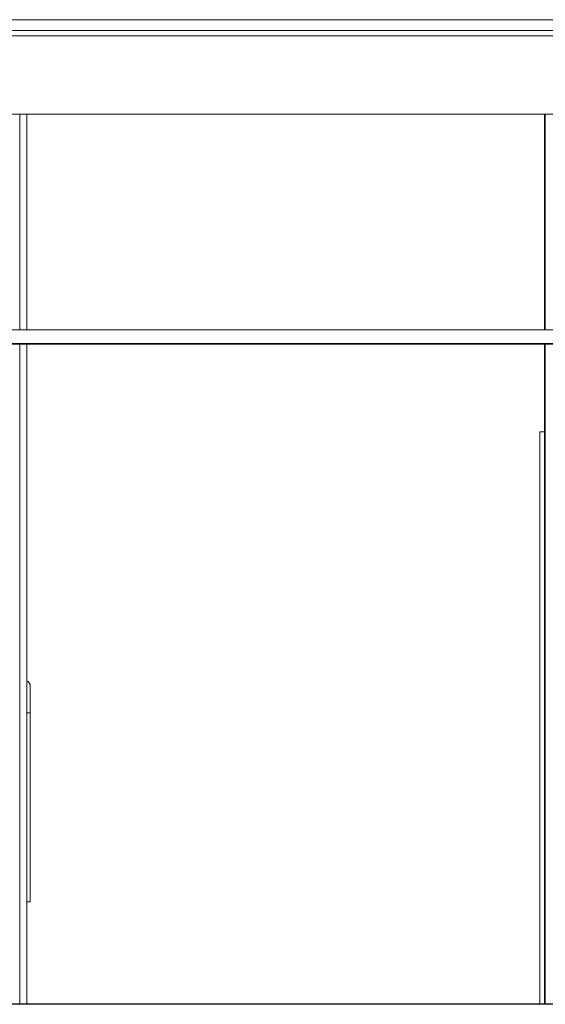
# Model space of a CAD drawing. Header units: millimetres. Extents: x -30280 to 309309, y -17460 to 4378.
# Tile 88 of 256: x 44775 to 46722, y -12544 to -8894. Entities that reach past the tile are written whole.
import ezdxf

# ---------------------------------------------------------------- set-up
doc = ezdxf.new("R2010")
doc.units = ezdxf.units.MM
doc.header["$MEASUREMENT"] = 0
doc.linetypes.add('Wipeout_Contour', pattern=[1000, 0, -1000])
for name, color, linetype, lineweight in [('P1_P2_PLANTA PRIMERA_2_10_ESTR_Fotjats_Pluma_Nº__1', 7, 'Continuous', 5), ('P1_P2_PLANTA PRIMERA_2_Nuevo_07_CR_Cel Ras pladur_Pluma_Nº__1', 7, 'Continuous', 5), ('P1_P2_PLANTA PRIMERA_2_Nuevo_07_CR_Cel Ras_lames_Pluma_Nº__1', 7, 'Continuous', 5), ('P1_P2_PLANTA PRIMERA_2_Nuevo_08_E_Envans secs_Pluma_Nº__1', 7, 'Continuous', 5), ('P1_P2_PLANTA PRIMERA_2_Nuevo_08_E_Envans secs_Pluma_Nº__47', 7, 'Continuous', 20), ('P1_P2_PLANTA PRIMERA_2_Nuevo_14_PAV_Soft Light Grey 0554_Pluma_Nº__29', 7, 'Continuous', 20)]:
    doc.layers.add(name, color=color, linetype=linetype, lineweight=lineweight)
doc.layers.add('P1_P2_PLANTA PRIMERA_2_Nuevo_08_E_Envans secs', color=7, linetype='Continuous')
doc.layers.add('P1_P2_PLANTA PRIMERA_2_Nuevo_09_EI_Mobiliari general', color=7, linetype='Continuous')
doc.layers.add('P1_P2_PLANTA PRIMERA_2_Nuevo_09_EI_Mobiliari general_Pluma_Nº__82', color=7, linetype='Continuous', lineweight=5, true_color=0xaaaaaa)

msp = doc.modelspace()

# ---------------------------------------------------------------- linework, layer by layer
at = {"layer": 'P1_P2_PLANTA PRIMERA_2_10_ESTR_Fotjats_Pluma_Nº__1', "color": 7, "linetype": 'Continuous', "lineweight": 5}
for p, q in [((73152, -8934.4), (36809, -8934.4)), ((73152, -8954.4), (36809, -8954.4))]:
    msp.add_line(p, q, dxfattribs=at)
at = {"layer": 'P1_P2_PLANTA PRIMERA_2_Nuevo_14_PAV_Soft Light Grey 0554_Pluma_Nº__29', "color": 7, "linetype": 'Continuous', "lineweight": 20}
msp.add_line((63956.3, -8894.4), (37833.9, -8894.4), dxfattribs=at)

# ---------------------------------------------------------------- wipeouts: each hides what was drawn before it
at = {"color": 254, "linetype": 'Wipeout_Contour', "lineweight": 0, "ltscale": 183267.647794}
msp.add_wipeout([(44775.1, -9244.4), (44775.1, -10044.4), (44802.1, -10044.4), (44802.1, -9244.4)], dxfattribs=at).dxf.layer = 'P1_P2_PLANTA PRIMERA_2_Nuevo_08_E_Envans secs'
at = {"color": 254, "linetype": 'Wipeout_Contour', "lineweight": 0, "ltscale": 190846.801732}
msp.add_wipeout([(46722.1, -10044.4), (46728.1, -10044.4), (46728.1, -9244.4), (46722.1, -9244.4)], dxfattribs=at).dxf.layer = 'P1_P2_PLANTA PRIMERA_2_Nuevo_08_E_Envans secs'
at = {"color": 254, "linetype": 'Wipeout_Contour', "lineweight": 0, "ltscale": 192365.926221}
msp.add_wipeout([(46722.1, -12542.4), (46728.1, -12542.4), (46728.1, -10097.4), (46722.1, -10097.4)], dxfattribs=at).dxf.layer = 'P1_P2_PLANTA PRIMERA_2_Nuevo_08_E_Envans secs'
at = {"color": 254, "linetype": 'Wipeout_Contour', "lineweight": 0, "ltscale": 185370.188123}
msp.add_wipeout([(44813.6, -12164.4), (44813.6, -11464.4), (44806.4, -11464.4), (44806.4, -12164.4)], dxfattribs=at).dxf.layer = 'P1_P2_PLANTA PRIMERA_2_Nuevo_09_EI_Mobiliari general'

# ---------------------------------------------------------------- next in the draw order: linework, layer by layer
at = {"layer": 'P1_P2_PLANTA PRIMERA_2_Nuevo_08_E_Envans secs_Pluma_Nº__47', "color": 7, "linetype": 'Continuous', "lineweight": 20}
msp.add_line((44775.1, -10044.4), (44775.1, -9244.4), dxfattribs=at)

# ---------------------------------------------------------------- next in the draw order: wipeouts: each hides what was drawn before it
at = {"color": 254, "linetype": 'Wipeout_Contour', "lineweight": 0, "ltscale": 190828.752934}
msp.add_wipeout([(46722.1, -9244.4), (46718.9, -9244.4), (46718.9, -10044.4), (46722.1, -10044.4)], dxfattribs=at).dxf.layer = 'P1_P2_PLANTA PRIMERA_2_Nuevo_08_E_Envans secs'
at = {"color": 254, "linetype": 'Wipeout_Contour', "lineweight": 0, "ltscale": 192348.01962}
msp.add_wipeout([(46722.1, -10097.4), (46718.9, -10097.4), (46718.9, -12542.4), (46722.1, -12542.4)], dxfattribs=at).dxf.layer = 'P1_P2_PLANTA PRIMERA_2_Nuevo_08_E_Envans secs'
at = {"color": 254, "linetype": 'Wipeout_Contour', "lineweight": 0, "ltscale": 185347.940087}
msp.add_wipeout([(44802.1, -11464.4), (44802.1, -12164.4), (44806.4, -12164.4), (44806.4, -11464.4)], dxfattribs=at).dxf.layer = 'P1_P2_PLANTA PRIMERA_2_Nuevo_09_EI_Mobiliari general'

# ---------------------------------------------------------------- next in the draw order: wipeouts: each hides what was drawn before it
at = {"color": 254, "linetype": 'Wipeout_Contour', "lineweight": 0, "ltscale": 187071.454193}
msp.add_wipeout([(46718.9, -9244.4), (44802.1, -9244.4), (44802.1, -10044.4), (46718.9, -10044.4)], dxfattribs=at).dxf.layer = 'P1_P2_PLANTA PRIMERA_2_Nuevo_08_E_Envans secs'
at = {"color": 254, "linetype": 'Wipeout_Contour', "lineweight": 0, "ltscale": 192447.626761}
msp.add_wipeout([(46701.6, -10422.4), (46701.6, -12542.4), (46718.9, -12542.4), (46718.9, -10422.4)], dxfattribs=at).dxf.layer = 'P1_P2_PLANTA PRIMERA_2_Nuevo_08_E_Envans secs'
at = {"color": 254, "linetype": 'Wipeout_Contour', "lineweight": 0, "ltscale": 184974.447713}
msp.add_wipeout([(44813.6, -11389.4), (44806.4, -11382.3), (44806.4, -11464.4), (44813.6, -11464.4)], dxfattribs=at).dxf.layer = 'P1_P2_PLANTA PRIMERA_2_Nuevo_09_EI_Mobiliari general'

# ---------------------------------------------------------------- next in the draw order: linework, layer by layer
at = {"layer": 'P1_P2_PLANTA PRIMERA_2_10_ESTR_Fotjats_Pluma_Nº__1', "color": 7, "linetype": 'Continuous', "lineweight": 5}
msp.add_line((63927.1, -9244.4), (36809, -9244.4), dxfattribs=at)
at = {"layer": 'P1_P2_PLANTA PRIMERA_2_Nuevo_07_CR_Cel Ras pladur_Pluma_Nº__1', "color": 7, "linetype": 'Continuous', "lineweight": 5, "flags": 128}
msp.add_lwpolyline([(46827.7, -10044.4), (46527.7, -10044.4), (46227.7, -10044.4), (45927.7, -10044.4), (45627.7, -10044.4), (45327.7, -10044.4), (45027.7, -10044.4), (44727.7, -10044.4), (44427.7, -10044.4), (44127.7, -10044.4), (43827.7, -10044.4), (43527.7, -10044.4), (43227.7, -10044.4), (42927.7, -10044.4), (42627.7, -10044.4), (42327.7, -10044.4)], dxfattribs=at)
at = {"layer": 'P1_P2_PLANTA PRIMERA_2_Nuevo_08_E_Envans secs_Pluma_Nº__47', "color": 7, "linetype": 'Continuous', "lineweight": 20}
for p, q in [((44802.1, -10044.4), (44802.1, -9244.4)), ((46718.9, -10044.4), (46718.9, -9244.4)), ((46722.1, -10044.4), (46722.1, -9244.4))]:
    msp.add_line(p, q, dxfattribs=at)

# ---------------------------------------------------------------- next in the draw order: wipeouts: each hides what was drawn before it
at = {"color": 254, "linetype": 'Wipeout_Contour', "lineweight": 0, "ltscale": 184919.580293}
msp.add_wipeout([(44806.4, -11382.3), (44813.6, -11389.4), (44813.6, -11358.3), (44806.4, -11348.3)], dxfattribs=at).dxf.layer = 'P1_P2_PLANTA PRIMERA_2_Nuevo_09_EI_Mobiliari general'

# ---------------------------------------------------------------- next in the draw order: wipeouts: each hides what was drawn before it
at = {"color": 254, "linetype": 'Wipeout_Contour', "lineweight": 0, "ltscale": 184950.152573}
msp.add_wipeout([(44806.4, -11382.3), (44802.1, -11381.3), (44802.1, -11464.4), (44806.4, -11464.4)], dxfattribs=at).dxf.layer = 'P1_P2_PLANTA PRIMERA_2_Nuevo_09_EI_Mobiliari general'

# ---------------------------------------------------------------- next in the draw order: wipeouts: each hides what was drawn before it
at = {"color": 254, "linetype": 'Wipeout_Contour', "lineweight": 0, "ltscale": 184892.487842}
msp.add_wipeout([(44802.1, -11346.9), (44802.1, -11381.3), (44806.4, -11382.3), (44806.4, -11348.3)], dxfattribs=at).dxf.layer = 'P1_P2_PLANTA PRIMERA_2_Nuevo_09_EI_Mobiliari general'

# ---------------------------------------------------------------- next in the draw order: wipeouts: each hides what was drawn before it
at = {"color": 254, "linetype": 'Wipeout_Contour', "lineweight": 0, "ltscale": 184848.796581}
msp.add_wipeout([(44802.1, -10097.4), (44775.1, -10097.4), (44775.1, -12542.4), (44802.1, -12542.4)], dxfattribs=at).dxf.layer = 'P1_P2_PLANTA PRIMERA_2_Nuevo_08_E_Envans secs'

# ---------------------------------------------------------------- next in the draw order: linework, layer by layer
at = {"layer": 'P1_P2_PLANTA PRIMERA_2_Nuevo_08_E_Envans secs_Pluma_Nº__47', "color": 7, "linetype": 'Continuous', "lineweight": 20}
msp.add_line((44775.1, -12542.4), (44775.1, -10097.4), dxfattribs=at)

# ---------------------------------------------------------------- next in the draw order: wipeouts: each hides what was drawn before it
at = {"color": 254, "linetype": 'Wipeout_Contour', "lineweight": 0, "ltscale": 515852.032043}
msp.add_wipeout([(44802.1, -10097.4), (44802.1, -11346.9), (44806.4, -11348.3), (44813.6, -11358.3), (44813.6, -12164.4), (44802.1, -12164.4), (44802.1, -12542.4), (46701.6, -12542.4), (46701.6, -10422.4), (46718.9, -10422.4), (46718.9, -10097.4)], dxfattribs=at).dxf.layer = 'P1_P2_PLANTA PRIMERA_2_Nuevo_08_E_Envans secs'

# ---------------------------------------------------------------- next in the draw order: linework, layer by layer
at = {"layer": 'P1_P2_PLANTA PRIMERA_2_Nuevo_07_CR_Cel Ras pladur_Pluma_Nº__1', "color": 7, "linetype": 'Continuous', "lineweight": 5}
msp.add_line((63927.1, -10097.4), (39395.1, -10097.4), dxfattribs=at)
at = {"layer": 'P1_P2_PLANTA PRIMERA_2_Nuevo_07_CR_Cel Ras_lames_Pluma_Nº__1', "color": 7, "linetype": 'Continuous', "lineweight": 5}
for p, q in [((45027.7, -10094.4), (44727.7, -10094.4)), ((45327.7, -10094.4), (45027.7, -10094.4)), ((45627.7, -10094.4), (45327.7, -10094.4)), ((45927.7, -10094.4), (45627.7, -10094.4)), ((46227.7, -10094.4), (45927.7, -10094.4)), ((46527.7, -10094.4), (46227.7, -10094.4)), ((46827.7, -10094.4), (46527.7, -10094.4))]:
    msp.add_line(p, q, dxfattribs=at)
at = {"layer": 'P1_P2_PLANTA PRIMERA_2_Nuevo_08_E_Envans secs_Pluma_Nº__1', "color": 7, "linetype": 'Continuous', "lineweight": 5}
for q in [(46701.6, -12542.4), (46718.9, -10422.4)]:
    msp.add_line((46701.6, -10422.4), q, dxfattribs=at)
at = {"layer": 'P1_P2_PLANTA PRIMERA_2_Nuevo_08_E_Envans secs_Pluma_Nº__47', "color": 7, "linetype": 'Continuous', "lineweight": 20}
for p, q in [((44802.1, -12542.4), (44802.1, -10097.4)), ((46718.9, -12542.4), (46718.9, -10097.4)), ((46722.1, -12542.4), (46722.1, -10097.4))]:
    msp.add_line(p, q, dxfattribs=at)
at = {"layer": 'P1_P2_PLANTA PRIMERA_2_Nuevo_09_EI_Mobiliari general_Pluma_Nº__82', "color": 253, "linetype": 'Continuous', "lineweight": 5, "true_color": 0xaaaaaa}
for p, q in [((44806.4, -11348.3), (44802.1, -11346.9)), ((44813.6, -11358.3), (44806.4, -11348.3)), ((44813.6, -11389.4), (44813.6, -11358.3)), ((44813.6, -11464.4), (44813.6, -11389.4)), ((44806.4, -11464.4), (44802.1, -11464.4)), ((44813.6, -11464.4), (44806.4, -11464.4)), ((44813.6, -12164.4), (44813.6, -11464.4)), ((44806.4, -12164.4), (44802.1, -12164.4)), ((44813.6, -12164.4), (44806.4, -12164.4))]:
    msp.add_line(p, q, dxfattribs=at)
at = {"layer": 'P1_P2_PLANTA PRIMERA_2_Nuevo_14_PAV_Soft Light Grey 0554_Pluma_Nº__29', "color": 7, "linetype": 'Continuous', "lineweight": 20}
for p, q in [((63927.1, -12542.4), (39407.1, -12542.4)), ((63927.1, -12544.4), (39407.1, -12544.4))]:
    msp.add_line(p, q, dxfattribs=at)

doc.saveas('drawing.dxf')
